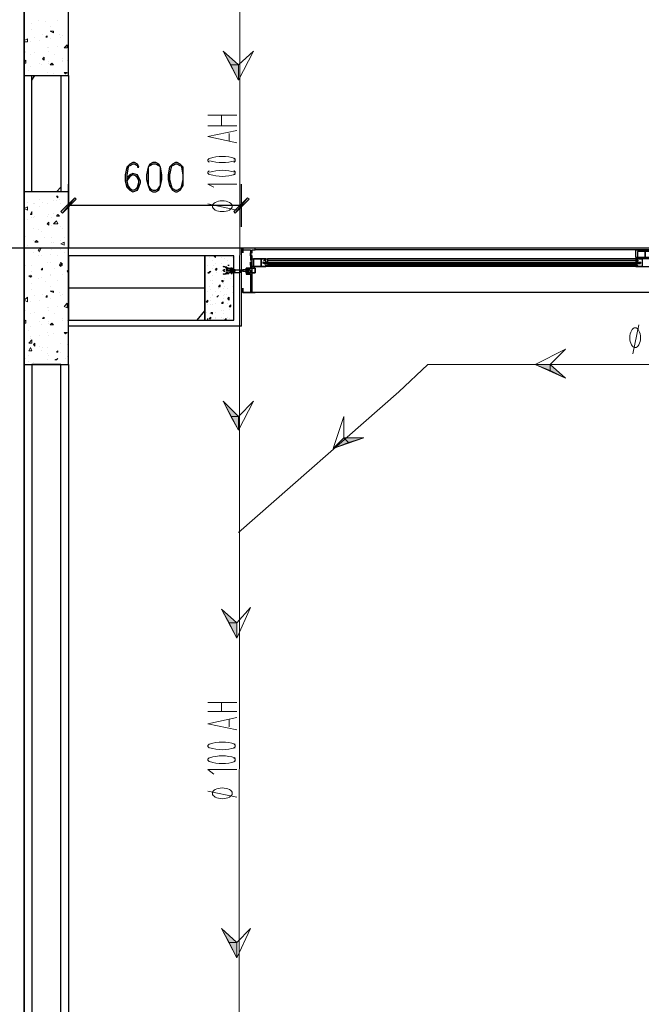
# Model space of a CAD drawing. Header units: millimetres. Extents: x 0 to 420, y 0 to 297.
# Tile 27 of 95: x 49 to 66, y 177 to 204. Entities that reach past the tile are written whole.
import ezdxf

# ---------------------------------------------------------------- set-up
doc = ezdxf.new("R2010")
doc.units = ezdxf.units.MM
doc.layers.add('FILL_000000', color=7, linetype='Continuous')
doc.layers.add('LINE_000000', color=7, linetype='Continuous')

msp = doc.modelspace()

# ---------------------------------------------------------------- hatches: boundary and pattern name
at = {"layer": 'FILL_000000'}
h = msp.add_hatch(color=7, dxfattribs=at)
h.dxf.hatch_style = 1
h.paths.add_polyline_path([(54.737, 202.565), (54.525, 202.565), (54.314, 202.946), (54.737, 202.565)])
h = msp.add_hatch(color=7, dxfattribs=at)
h.dxf.hatch_style = 1
h.paths.add_polyline_path([(54.737, 202.142), (54.737, 202.565), (54.525, 202.565), (54.737, 202.142)])
h = msp.add_hatch(color=7, dxfattribs=at)
h.dxf.hatch_style = 1
h.paths.add_polyline_path([(50.207, 198.882), (49.869, 198.459), (49.826, 198.501), (50.207, 198.882)])
h = msp.add_hatch(color=7, dxfattribs=at)
h.dxf.hatch_style = 1
h.paths.add_polyline_path([(50.25, 198.84), (50.207, 198.882), (49.869, 198.459), (50.25, 198.84)])
h = msp.add_hatch(color=7, dxfattribs=at)
h.dxf.hatch_style = 1
h.paths.add_polyline_path([(54.61, 198.501), (54.652, 198.459), (54.991, 198.882), (54.61, 198.501)])
h = msp.add_hatch(color=7, dxfattribs=at)
h.dxf.hatch_style = 1
h.paths.add_polyline_path([(54.652, 198.459), (54.991, 198.882), (55.033, 198.84), (54.652, 198.459)])
h = msp.add_hatch(color=7, dxfattribs=at)
h.dxf.hatch_style = 1
h.paths.add_polyline_path([(62.95, 194.268), (63.373, 194.268), (63.373, 194.098), (62.95, 194.268)])
h = msp.add_hatch(color=7, dxfattribs=at)
h.dxf.hatch_style = 1
h.paths.add_polyline_path([(63.373, 194.268), (63.373, 194.098), (63.796, 193.887), (63.373, 194.268)])
h = msp.add_hatch(color=7, dxfattribs=at)
h.dxf.hatch_style = 1
h.paths.add_polyline_path([(54.737, 192.828), (54.525, 192.828), (54.314, 193.252), (54.737, 192.828)])
h = msp.add_hatch(color=7, dxfattribs=at)
h.dxf.hatch_style = 1
h.paths.add_polyline_path([(54.737, 192.447), (54.737, 192.828), (54.525, 192.828), (54.737, 192.447)])
h = msp.add_hatch(color=7, dxfattribs=at)
h.dxf.hatch_style = 1
h.paths.add_polyline_path([(57.362, 191.939), (57.658, 192.236), (57.785, 192.109), (57.362, 191.939)])
h = msp.add_hatch(color=7, dxfattribs=at)
h.dxf.hatch_style = 1
h.paths.add_polyline_path([(57.658, 192.236), (57.785, 192.109), (58.208, 192.236), (57.658, 192.236)])
h = msp.add_hatch(color=7, dxfattribs=at)
h.dxf.hatch_style = 1
h.paths.add_polyline_path([(54.695, 187.113), (54.483, 187.113), (54.271, 187.494), (54.695, 187.113)])
h = msp.add_hatch(color=7, dxfattribs=at)
h.dxf.hatch_style = 1
h.paths.add_polyline_path([(54.695, 186.69), (54.695, 187.113), (54.483, 187.113), (54.695, 186.69)])
h = msp.add_hatch(color=7, dxfattribs=at)
h.dxf.hatch_style = 1
h.paths.add_polyline_path([(54.695, 178.266), (54.483, 178.266), (54.271, 178.647), (54.695, 178.266)])
h = msp.add_hatch(color=7, dxfattribs=at)
h.dxf.hatch_style = 1
h.paths.add_polyline_path([(54.695, 177.842), (54.695, 178.266), (54.483, 178.266), (54.695, 177.842)])

# ---------------------------------------------------------------- linework, layer by layer
at = {"layer": 'LINE_000000', "lineweight": 25}
for p, q in [((48.81, 237.829), (48.81, 81.365)), ((48.81, 117.56), (48.81, 229.404)), ((49.022, 202.142), (49.107, 202.269)), ((50.038, 202.269), (50.038, 197.485)), ((49.699, 199.051), (49.826, 199.178)), ((50.038, 198.078), (50.038, 199.263)), ((54.822, 198.078), (54.822, 199.263)), ((54.822, 198.67), (50.038, 198.67)), ((125.857, 197.485), (27.94, 197.485)), ((54.822, 197.485), (50.038, 197.485)), ((54.822, 195.326), (54.822, 197.485)), ((54.822, 196.257), (54.822, 197.485)), ((54.822, 197.443), (54.822, 197.443)), ((54.822, 197.443), (54.822, 197.443)), ((54.822, 197.443), (54.822, 197.443)), ((54.822, 197.443), (54.822, 197.443)), ((54.864, 197.443), (54.864, 197.443)), ((54.864, 197.443), (54.864, 197.443)), ((98.383, 197.443), (55.203, 197.443)), ((53.933, 197.231), (53.933, 197.231)), ((53.933, 197.231), (53.933, 197.231)), ((54.017, 197.146), (54.017, 197.146)), ((54.06, 197.273), (54.06, 197.273)), ((54.06, 197.273), (54.102, 197.231)), ((54.06, 197.273), (54.06, 197.273)), ((54.102, 197.231), (54.102, 197.273)), ((54.271, 197.231), (54.271, 197.231)), ((54.356, 197.189), (54.356, 197.189)), ((54.441, 197.146), (54.441, 197.146)), ((54.568, 197.231), (54.568, 197.231)), ((55.118, 197.358), (55.118, 197.358)), ((55.118, 197.358), (55.118, 197.358)), ((55.118, 197.316), (55.118, 197.316)), ((55.118, 197.316), (55.118, 197.316)), ((55.118, 197.273), (55.118, 197.273)), ((55.499, 197.146), (55.499, 197.146)), ((65.744, 197.189), (55.541, 197.189)), ((65.744, 197.146), (55.541, 197.146)), ((65.786, 197.146), (65.786, 197.146)), ((53.89, 197.019), (53.89, 197.019)), ((53.89, 196.808), (53.975, 196.85)), ((53.933, 196.808), (53.975, 196.85)), ((53.933, 196.85), (53.933, 196.85)), ((54.017, 196.935), (54.017, 196.935)), ((54.06, 197.019), (54.06, 197.019)), ((54.102, 197.062), (54.102, 197.062)), ((54.102, 196.892), (54.144, 196.935)), ((54.102, 196.892), (54.144, 196.892)), ((54.144, 196.892), (54.144, 196.935)), ((54.144, 196.935), (54.144, 196.935)), ((54.271, 197.062), (54.271, 197.062)), ((54.271, 196.85), (54.271, 196.85)), ((54.314, 196.977), (54.314, 196.977)), ((54.314, 196.85), (54.314, 196.85)), ((54.441, 196.892), (54.398, 196.892)), ((54.441, 196.85), (54.398, 196.85)), ((54.441, 197.019), (54.483, 197.019)), ((54.441, 197.019), (54.441, 197.019)), ((54.441, 197.019), (54.483, 197.019)), ((54.441, 196.892), (54.441, 196.892)), ((54.441, 196.892), (54.483, 196.892)), ((54.483, 196.85), (54.441, 196.85)), ((54.483, 196.892), (54.483, 196.892)), ((54.483, 196.892), (54.483, 196.85)), ((54.483, 196.892), (54.483, 196.892)), ((54.483, 196.892), (54.483, 196.892)), ((54.483, 196.892), (54.483, 196.892)), ((54.483, 196.892), (54.525, 196.892)), ((54.483, 196.85), (54.483, 196.85)), ((54.483, 196.85), (54.483, 196.85)), ((54.483, 196.85), (54.483, 196.85)), ((54.483, 196.85), (54.483, 196.85)), ((54.525, 196.85), (54.483, 196.85)), ((54.525, 196.892), (54.525, 196.892)), ((54.525, 196.892), (54.525, 196.892)), ((54.525, 196.892), (54.568, 196.892)), ((54.525, 196.85), (54.525, 196.85)), ((54.568, 196.85), (54.568, 196.892)), ((54.568, 196.85), (54.568, 196.892)), ((54.568, 196.892), (54.568, 196.892)), ((54.568, 196.85), (54.568, 196.85)), ((54.568, 196.85), (54.568, 196.85)), ((54.568, 196.85), (54.568, 196.85)), ((54.61, 196.85), (54.568, 196.85)), ((54.61, 196.892), (54.61, 196.892)), ((54.61, 196.892), (54.652, 196.892)), ((54.61, 196.85), (54.61, 196.85)), ((54.652, 196.85), (54.61, 196.85)), ((54.61, 196.85), (54.61, 196.85)), ((54.652, 196.892), (54.652, 196.892)), ((54.652, 196.892), (54.652, 196.892)), ((54.652, 196.85), (54.652, 196.85)), ((54.779, 196.892), (54.779, 196.892)), ((54.779, 196.892), (54.779, 196.85)), ((54.779, 196.892), (54.779, 196.892)), ((54.779, 196.892), (54.822, 196.892)), ((54.779, 196.85), (54.779, 196.85)), ((54.779, 196.85), (54.779, 196.85)), ((54.779, 196.85), (54.779, 196.85)), ((54.779, 196.85), (54.779, 196.85)), ((54.822, 196.85), (54.779, 196.85)), ((54.822, 196.892), (54.822, 196.892)), ((54.822, 196.85), (54.822, 196.85)), ((54.864, 196.85), (54.822, 196.85)), ((54.864, 196.892), (54.864, 196.892)), ((54.864, 196.85), (54.864, 196.85)), ((54.864, 196.85), (54.864, 196.85)), ((55.033, 196.935), (54.949, 196.808)), ((55.076, 196.935), (55.076, 196.935)), ((55.118, 197.104), (55.118, 197.104)), ((55.118, 197.104), (55.118, 197.104)), ((55.118, 197.062), (55.118, 197.062)), ((55.118, 197.062), (55.118, 197.062)), ((55.118, 197.019), (55.118, 197.019)), ((55.457, 197.104), (65.871, 197.104)), ((55.457, 197.104), (55.457, 197.104)), ((55.457, 197.062), (55.457, 197.062)), ((55.499, 197.104), (55.499, 197.104)), ((55.499, 197.104), (55.499, 197.104)), ((55.499, 197.104), (55.499, 197.104)), ((55.499, 197.062), (55.499, 197.062)), ((55.499, 197.062), (55.499, 197.062)), ((55.499, 197.019), (55.499, 197.019)), ((55.499, 197.019), (55.499, 197.019)), ((55.541, 197.104), (55.541, 197.104)), ((55.541, 197.104), (55.541, 197.104)), ((55.541, 197.062), (55.541, 197.062)), ((65.744, 197.019), (55.541, 197.019)), ((55.541, 197.019), (55.541, 197.019)), ((65.744, 196.977), (55.541, 196.977)), ((65.744, 197.104), (65.744, 197.104)), ((65.744, 197.104), (65.744, 197.104)), ((65.744, 197.062), (65.744, 197.062)), ((65.744, 197.019), (65.744, 197.019)), ((65.786, 197.104), (65.786, 197.104)), ((65.786, 197.104), (65.786, 197.104)), ((65.786, 197.062), (65.786, 197.062)), ((65.786, 197.019), (65.786, 197.019)), ((65.786, 197.019), (65.786, 197.019)), ((65.828, 197.104), (65.828, 197.104)), ((65.828, 197.104), (65.828, 197.104)), ((65.828, 197.104), (65.828, 197.104)), ((65.828, 197.062), (65.828, 197.062)), ((65.828, 197.062), (65.828, 197.062)), ((65.828, 197.019), (65.828, 197.019)), ((53.89, 196.808), (53.933, 196.808)), ((53.89, 196.808), (53.89, 196.808)), ((53.975, 196.808), (53.975, 196.808)), ((53.975, 196.596), (53.975, 196.596)), ((54.017, 196.723), (54.017, 196.723)), ((54.017, 196.596), (54.017, 196.596)), ((54.144, 196.808), (54.144, 196.808)), ((54.271, 196.596), (54.314, 196.596)), ((54.271, 196.596), (54.314, 196.554)), ((54.314, 196.765), (54.314, 196.765)), ((54.314, 196.554), (54.314, 196.596)), ((54.314, 196.596), (54.314, 196.596)), ((54.356, 196.765), (54.398, 196.808)), ((54.356, 196.638), (54.356, 196.638)), ((54.356, 196.596), (54.356, 196.596)), ((54.525, 196.638), (54.525, 196.638)), ((54.61, 196.808), (54.61, 196.808)), ((53.806, 196.384), (50.038, 196.384)), ((53.89, 196.3), (53.89, 196.3)), ((53.933, 196.427), (53.933, 196.427)), ((53.975, 196.342), (53.975, 196.342)), ((54.017, 196.511), (54.017, 196.511)), ((54.102, 196.3), (54.102, 196.3)), ((54.187, 196.427), (54.229, 196.469)), ((54.187, 196.427), (54.229, 196.427)), ((54.187, 196.384), (54.187, 196.384)), ((54.229, 196.427), (54.229, 196.469)), ((54.229, 196.3), (54.229, 196.3)), ((54.314, 196.511), (54.314, 196.511)), ((54.314, 196.384), (54.314, 196.384)), ((54.356, 196.427), (54.356, 196.427)), ((54.441, 196.384), (54.441, 196.384)), ((54.568, 196.427), (54.568, 196.427)), ((54.61, 196.427), (54.61, 196.427)), ((54.822, 196.3), (54.822, 196.3)), ((54.822, 196.257), (54.822, 196.3)), ((54.864, 196.3), (54.864, 196.3)), ((53.848, 196.003), (53.89, 196.046)), ((53.89, 196.003), (53.89, 196.046)), ((53.975, 196.13), (53.975, 196.13)), ((53.975, 196.046), (53.975, 196.046)), ((54.017, 196.215), (54.017, 196.215)), ((54.017, 196.173), (54.017, 196.173)), ((54.144, 196.13), (54.187, 196.173)), ((54.144, 196.13), (54.187, 196.173)), ((54.144, 196.13), (54.144, 196.13)), ((54.187, 196.173), (54.187, 196.173)), ((54.314, 196.173), (54.314, 196.173)), ((54.314, 196.088), (54.314, 196.088)), ((54.356, 196.215), (54.356, 196.215)), ((54.398, 196.215), (54.398, 196.215)), ((54.441, 196.088), (54.483, 196.13)), ((54.441, 196.088), (54.483, 196.046)), ((54.483, 196.046), (54.483, 196.13)), ((54.568, 196.257), (54.568, 196.257)), ((54.61, 196.215), (54.61, 196.215)), ((54.864, 196.257), (54.864, 196.257)), ((98.383, 196.257), (55.203, 196.257)), ((53.594, 195.495), (53.806, 195.749)), ((53.848, 196.003), (53.89, 196.003)), ((53.89, 195.919), (53.89, 195.919)), ((53.975, 195.919), (53.975, 195.919)), ((54.017, 195.919), (54.017, 195.919)), ((54.102, 195.961), (54.102, 195.961)), ((54.271, 195.961), (54.314, 196.003)), ((54.271, 195.961), (54.314, 195.961)), ((54.271, 195.961), (54.271, 195.961)), ((54.271, 195.961), (54.271, 195.961)), ((54.271, 195.749), (54.271, 195.749)), ((54.314, 195.961), (54.314, 196.003)), ((54.314, 195.749), (54.314, 195.749)), ((54.441, 195.961), (54.441, 195.961)), ((54.483, 195.876), (54.525, 195.919)), ((54.483, 195.876), (54.525, 195.876)), ((54.483, 195.792), (54.483, 195.792)), ((54.525, 195.876), (54.525, 195.919)), ((54.61, 196.003), (54.61, 196.003)), ((54.61, 195.792), (54.61, 195.792)), ((53.848, 195.707), (53.848, 195.707)), ((53.89, 195.495), (53.89, 195.538)), ((53.89, 195.495), (53.89, 195.538)), ((53.933, 195.665), (53.933, 195.665)), ((53.933, 195.538), (53.975, 195.58)), ((53.933, 195.538), (53.975, 195.538)), ((53.975, 195.707), (54.017, 195.707)), ((53.975, 195.707), (54.017, 195.665)), ((53.975, 195.707), (53.975, 195.707)), ((53.975, 195.665), (53.975, 195.665)), ((53.975, 195.538), (53.975, 195.58)), ((53.975, 195.538), (53.975, 195.538)), ((54.017, 195.665), (54.017, 195.707)), ((54.102, 195.707), (54.102, 195.707)), ((54.102, 195.58), (54.102, 195.58)), ((54.102, 195.538), (54.102, 195.538)), ((54.271, 195.58), (54.271, 195.58)), ((54.314, 195.665), (54.314, 195.665)), ((54.314, 195.538), (54.314, 195.538)), ((54.356, 195.495), (54.398, 195.538)), ((54.356, 195.495), (54.356, 195.495)), ((54.398, 195.495), (54.398, 195.538)), ((54.441, 195.58), (54.441, 195.58)), ((54.441, 195.58), (54.441, 195.58)), ((54.483, 195.538), (54.483, 195.538)), ((54.61, 195.622), (54.61, 195.622)), ((54.822, 195.326), (50.038, 195.326)), ((50.038, 194.268), (50.038, 150.749))]:
    msp.add_line(p, q, dxfattribs=at)
at = {"layer": 'LINE_000000', "lineweight": 13}
for p, q in [((54.779, 206.629), (54.695, 90.212)), ((53.89, 201.168), (54.695, 201.168)), ((54.271, 200.872), (54.271, 201.168)), ((54.695, 200.872), (53.89, 200.872)), ((54.483, 200.66), (54.483, 200.448)), ((54.695, 198.543), (53.89, 198.713)), ((65.659, 194.564), (65.828, 195.368)), ((59.182, 193.506), (54.737, 189.611)), ((53.89, 184.912), (54.695, 184.912)), ((54.271, 184.658), (54.271, 184.912)), ((54.695, 184.658), (53.89, 184.658)), ((54.483, 184.446), (54.483, 184.235)), ((54.695, 182.287), (53.89, 182.457))]:
    msp.add_line(p, q, dxfattribs=at)
at = {"layer": 'LINE_000000', "lineweight": 0}
for p, q in [((49.022, 203.708), (49.022, 203.708)), ((49.191, 203.793), (49.191, 203.793)), ((49.403, 203.75), (49.403, 203.75)), ((49.742, 203.793), (49.742, 203.793)), ((49.022, 203.539), (49.022, 203.539)), ((49.318, 203.412), (49.318, 203.412)), ((49.53, 203.623), (49.53, 203.623)), ((49.53, 203.496), (49.615, 203.496)), ((49.53, 203.496), (49.615, 203.454)), ((49.615, 203.454), (49.615, 203.496)), ((49.784, 203.412), (49.784, 203.412)), ((50.038, 203.454), (50.038, 203.454)), ((48.81, 203.242), (48.895, 203.285)), ((48.81, 203.2), (48.895, 203.2)), ((48.895, 203.2), (48.895, 203.285)), ((48.98, 203.2), (48.98, 203.2)), ((49.107, 203.327), (49.107, 203.327)), ((49.234, 203.242), (49.234, 203.242)), ((49.403, 203.327), (49.445, 203.369)), ((49.403, 203.327), (49.445, 203.327)), ((49.445, 203.327), (49.445, 203.369)), ((49.53, 203.285), (49.53, 203.285)), ((49.826, 203.327), (49.826, 203.327)), ((49.869, 203.369), (49.869, 203.369)), ((49.911, 203.031), (49.996, 203.115)), ((49.996, 203.031), (49.996, 203.115)), ((48.853, 202.946), (48.853, 202.946)), ((48.853, 202.904), (48.853, 202.904)), ((48.98, 202.861), (48.98, 202.861)), ((49.107, 202.904), (49.107, 202.904)), ((49.445, 203.031), (49.445, 203.031)), ((49.488, 203.031), (49.488, 203.031)), ((49.488, 202.946), (49.488, 202.946)), ((49.657, 202.861), (49.657, 202.861)), ((49.742, 203.073), (49.742, 203.073)), ((49.911, 203.031), (49.996, 203.031)), ((50.038, 203.031), (50.038, 203.031)), ((48.81, 202.65), (48.853, 202.692)), ((48.81, 202.607), (48.853, 202.607)), ((48.853, 202.607), (48.853, 202.692)), ((49.234, 202.607), (49.234, 202.607)), ((49.276, 202.565), (49.276, 202.565)), ((49.318, 202.734), (49.361, 202.777)), ((49.318, 202.734), (49.361, 202.692)), ((49.318, 202.734), (49.318, 202.734)), ((49.361, 202.692), (49.361, 202.777)), ((49.488, 202.65), (49.488, 202.65)), ((49.488, 202.607), (49.488, 202.607)), ((49.53, 202.565), (49.572, 202.607)), ((49.53, 202.565), (49.615, 202.565)), ((49.615, 202.565), (49.572, 202.607)), ((49.869, 202.734), (49.869, 202.734)), ((49.869, 202.692), (49.869, 202.692)), ((49.869, 202.65), (49.869, 202.65)), ((49.996, 202.692), (49.996, 202.692)), ((48.937, 202.396), (48.937, 202.396)), ((48.98, 202.523), (48.98, 202.523)), ((49.445, 202.353), (49.445, 202.353)), ((49.615, 202.311), (49.615, 202.311)), ((49.911, 202.353), (49.996, 202.353)), ((49.911, 202.353), (49.953, 202.311)), ((49.953, 202.311), (49.996, 202.353)), ((49.996, 202.353), (49.996, 202.353)), ((49.996, 202.311), (49.996, 202.311)), ((49.234, 202.269), (49.234, 202.269)), ((49.488, 202.269), (49.488, 202.269)), ((49.107, 199.051), (49.107, 199.051)), ((48.895, 198.755), (48.895, 198.755)), ((49.234, 198.84), (49.234, 198.84)), ((49.318, 198.755), (49.318, 198.755)), ((49.615, 198.797), (49.615, 198.797)), ((49.699, 198.924), (49.742, 198.924)), ((49.699, 198.924), (49.742, 198.882)), ((49.699, 198.797), (49.699, 198.797)), ((49.742, 198.882), (49.742, 198.924)), ((49.784, 198.84), (49.784, 198.84)), ((48.81, 198.586), (48.895, 198.628)), ((48.81, 198.586), (48.895, 198.543)), ((48.895, 198.543), (48.895, 198.628)), ((48.98, 198.416), (49.022, 198.501)), ((49.022, 198.416), (49.022, 198.501)), ((49.064, 198.713), (49.064, 198.713)), ((49.107, 198.713), (49.107, 198.713)), ((49.234, 198.628), (49.234, 198.628)), ((49.445, 198.713), (49.445, 198.713)), ((49.826, 198.713), (49.826, 198.713)), ((49.996, 198.713), (49.996, 198.713)), ((48.895, 198.289), (48.895, 198.289)), ((48.98, 198.416), (49.022, 198.416)), ((49.022, 198.332), (49.022, 198.332)), ((49.064, 198.332), (49.064, 198.332)), ((49.107, 198.374), (49.107, 198.374)), ((49.445, 198.374), (49.445, 198.374)), ((49.445, 198.162), (49.488, 198.205)), ((49.488, 198.416), (49.488, 198.416)), ((49.488, 198.12), (49.488, 198.205)), ((49.572, 198.332), (49.572, 198.332)), ((49.615, 198.459), (49.615, 198.459)), ((49.615, 198.162), (49.699, 198.247)), ((49.699, 198.374), (49.742, 198.416)), ((49.699, 198.374), (49.784, 198.374)), ((49.784, 198.374), (49.742, 198.416)), ((49.064, 198.035), (49.064, 198.035)), ((49.191, 197.993), (49.191, 197.993)), ((49.276, 197.951), (49.276, 197.951)), ((49.445, 198.162), (49.488, 198.12)), ((49.572, 198.12), (49.572, 198.12)), ((49.826, 198.078), (49.826, 198.078)), ((49.869, 198.035), (49.869, 198.035)), ((48.853, 197.824), (48.853, 197.824)), ((49.064, 197.697), (49.064, 197.697)), ((49.064, 197.697), (49.064, 197.697)), ((49.107, 197.654), (49.149, 197.697)), ((49.191, 197.654), (49.149, 197.697)), ((49.361, 197.781), (49.361, 197.781)), ((49.572, 197.781), (49.572, 197.781)), ((49.826, 197.697), (49.826, 197.697)), ((49.911, 197.781), (49.911, 197.781)), ((48.895, 197.57), (48.895, 197.57)), ((49.107, 197.654), (49.191, 197.654)), ((49.191, 197.443), (49.276, 197.485)), ((49.191, 197.443), (49.234, 197.4)), ((49.234, 197.4), (49.276, 197.485)), ((49.572, 197.654), (49.572, 197.654)), ((49.572, 197.443), (49.572, 197.443)), ((49.615, 197.654), (49.615, 197.654)), ((49.826, 197.612), (49.911, 197.654)), ((49.826, 197.612), (49.911, 197.57)), ((49.826, 197.443), (49.826, 197.443)), ((49.911, 197.57), (49.911, 197.654)), ((49.064, 197.358), (49.064, 197.358)), ((49.191, 197.273), (49.191, 197.273)), ((49.234, 197.358), (49.234, 197.358)), ((49.276, 197.273), (49.276, 197.273)), ((49.53, 197.316), (49.53, 197.316)), ((49.742, 197.273), (49.742, 197.273)), ((49.911, 197.358), (49.911, 197.358)), ((48.853, 197.019), (48.853, 197.019)), ((49.022, 197.019), (49.022, 197.019)), ((49.022, 196.85), (49.022, 196.85)), ((49.276, 196.892), (49.318, 196.935)), ((49.276, 196.892), (49.318, 196.892)), ((49.276, 196.892), (49.276, 196.892)), ((49.318, 196.892), (49.318, 196.935)), ((49.445, 197.104), (49.445, 197.104)), ((49.53, 197.104), (49.53, 197.104)), ((49.657, 196.935), (49.657, 196.935)), ((49.784, 197.019), (49.826, 197.104)), ((49.784, 197.019), (49.869, 197.062)), ((49.784, 197.019), (49.869, 197.019)), ((49.784, 197.019), (49.826, 196.977)), ((49.869, 197.019), (49.826, 197.104)), ((49.826, 196.977), (49.869, 197.062)), ((49.996, 196.85), (50.038, 196.892)), ((49.996, 196.85), (50.038, 196.808)), ((48.937, 196.723), (49.022, 196.723)), ((48.937, 196.723), (48.98, 196.681)), ((48.98, 196.765), (48.98, 196.765)), ((48.98, 196.681), (49.022, 196.723)), ((49.022, 196.681), (49.022, 196.681)), ((49.191, 196.638), (49.191, 196.638)), ((49.276, 196.681), (49.276, 196.681)), ((49.53, 196.765), (49.53, 196.765)), ((49.53, 196.723), (49.53, 196.723)), ((49.742, 196.596), (49.742, 196.596)), ((49.869, 196.765), (49.869, 196.765)), ((49.022, 196.511), (49.022, 196.511)), ((49.022, 196.342), (49.022, 196.342)), ((49.403, 196.554), (49.403, 196.554)), ((49.53, 196.427), (49.53, 196.427)), ((49.53, 196.3), (49.615, 196.3)), ((49.53, 196.3), (49.615, 196.257)), ((49.615, 196.257), (49.615, 196.3)), ((48.81, 196.046), (48.895, 196.13)), ((48.81, 196.046), (48.895, 196.003)), ((48.895, 196.003), (48.895, 196.13)), ((49.107, 196.173), (49.107, 196.173)), ((49.234, 196.046), (49.234, 196.046)), ((49.318, 196.215), (49.318, 196.215)), ((49.403, 196.13), (49.445, 196.173)), ((49.403, 196.13), (49.445, 196.13)), ((49.445, 196.13), (49.445, 196.173)), ((49.53, 196.088), (49.53, 196.088)), ((49.784, 196.257), (49.784, 196.257)), ((49.826, 196.173), (49.826, 196.173)), ((49.869, 196.215), (49.869, 196.215)), ((50.038, 196.257), (50.038, 196.257)), ((48.853, 195.749), (48.853, 195.749)), ((48.853, 195.749), (48.853, 195.749)), ((48.98, 196.003), (48.98, 196.003)), ((49.445, 195.834), (49.445, 195.834)), ((49.488, 195.834), (49.488, 195.834)), ((49.488, 195.749), (49.488, 195.749)), ((49.742, 195.876), (49.742, 195.876)), ((49.911, 195.876), (49.996, 195.961)), ((49.911, 195.876), (49.996, 195.834)), ((49.996, 195.834), (49.996, 195.961)), ((50.038, 195.834), (50.038, 195.834)), ((48.81, 195.453), (48.853, 195.495)), ((48.853, 195.411), (48.853, 195.495)), ((48.98, 195.665), (48.98, 195.665)), ((49.107, 195.707), (49.107, 195.707)), ((49.318, 195.538), (49.361, 195.58)), ((49.318, 195.58), (49.318, 195.58)), ((49.318, 195.538), (49.361, 195.538)), ((49.361, 195.538), (49.361, 195.58)), ((49.657, 195.665), (49.657, 195.665)), ((49.869, 195.538), (49.869, 195.538)), ((49.869, 195.538), (49.869, 195.538)), ((49.869, 195.495), (49.869, 195.495)), ((49.996, 195.495), (49.996, 195.495)), ((48.81, 195.411), (48.853, 195.411)), ((48.98, 195.326), (48.98, 195.326)), ((49.234, 195.453), (49.234, 195.453)), ((49.276, 195.368), (49.276, 195.368)), ((49.488, 195.453), (49.488, 195.453)), ((49.488, 195.411), (49.488, 195.411)), ((49.53, 195.368), (49.572, 195.411)), ((49.53, 195.368), (49.615, 195.368)), ((49.615, 195.368), (49.572, 195.411)), ((48.937, 195.199), (48.937, 195.199)), ((48.937, 194.86), (49.022, 194.945)), ((48.98, 195.03), (48.98, 195.03)), ((48.98, 194.987), (48.98, 194.987)), ((49.022, 194.86), (49.022, 194.945)), ((49.234, 195.072), (49.234, 195.072)), ((49.445, 195.157), (49.445, 195.157)), ((49.488, 195.072), (49.488, 195.072)), ((49.615, 195.114), (49.615, 195.114)), ((49.911, 195.157), (49.996, 195.157)), ((49.911, 195.157), (49.953, 195.114)), ((49.953, 195.114), (49.996, 195.157)), ((49.996, 195.157), (49.996, 195.157)), ((49.996, 195.157), (49.996, 195.157)), ((48.937, 194.86), (49.022, 194.86)), ((48.937, 194.649), (48.98, 194.733)), ((49.022, 194.649), (48.98, 194.733)), ((49.064, 194.818), (49.107, 194.86)), ((49.064, 194.818), (49.107, 194.776)), ((49.107, 194.776), (49.107, 194.86)), ((49.234, 194.776), (49.234, 194.776)), ((49.318, 194.733), (49.318, 194.733)), ((49.445, 194.733), (49.445, 194.733)), ((49.826, 194.86), (49.826, 194.86)), ((49.996, 194.818), (49.996, 194.818)), ((49.996, 194.818), (49.996, 194.818)), ((48.853, 194.437), (48.853, 194.437)), ((48.937, 194.649), (49.022, 194.649)), ((48.937, 194.649), (48.937, 194.649)), ((48.937, 194.649), (48.937, 194.649)), ((48.937, 194.522), (48.937, 194.522)), ((49.276, 194.649), (49.276, 194.649)), ((49.445, 194.564), (49.445, 194.564)), ((49.445, 194.395), (49.445, 194.395)), ((49.488, 194.522), (49.488, 194.522)), ((49.657, 194.395), (49.742, 194.437)), ((49.657, 194.395), (49.699, 194.395)), ((49.699, 194.606), (49.742, 194.649)), ((49.699, 194.606), (49.742, 194.606)), ((49.699, 194.395), (49.742, 194.437)), ((49.699, 194.395), (49.699, 194.395)), ((49.742, 194.606), (49.742, 194.649)), ((49.826, 194.606), (49.826, 194.606)), ((49.953, 194.437), (49.953, 194.437)), ((49.996, 194.479), (49.996, 194.479)), ((50.038, 194.479), (50.038, 194.479)), ((48.937, 194.352), (48.937, 194.352)), ((49.064, 194.31), (49.064, 194.31))]:
    msp.add_line(p, q, dxfattribs=at)
at = {"layer": 'LINE_000000', "lineweight": 25}
for points in [[(48.81, 202.269), (50.038, 202.269), (50.038, 205.444), (48.81, 205.444), (48.81, 202.269)], [(49.826, 202.269), (49.826, 199.051), (49.022, 199.051), (49.022, 202.269), (49.826, 202.269)], [(52.366, 199.856), (52.282, 199.813), (52.239, 199.729), (52.197, 199.517), (52.197, 199.39), (52.239, 199.221), (52.282, 199.094), (52.366, 199.051), (52.451, 199.051), (52.536, 199.094), (52.578, 199.221), (52.62, 199.39), (52.62, 199.517), (52.578, 199.729), (52.536, 199.813), (52.451, 199.856), (52.366, 199.856)], [(53.001, 199.856), (52.917, 199.813), (52.832, 199.729), (52.79, 199.517), (52.79, 199.39), (52.832, 199.221), (52.917, 199.094), (53.001, 199.051), (53.044, 199.051), (53.128, 199.094), (53.213, 199.221), (53.213, 199.39), (53.213, 199.517), (53.213, 199.729), (53.128, 199.813), (53.044, 199.856), (53.001, 199.856)], [(48.81, 194.268), (50.038, 194.268), (50.038, 199.051), (48.81, 199.051), (48.81, 194.268)], [(54.864, 197.443), (54.822, 197.485), (54.864, 197.443)], [(54.864, 197.443), (54.822, 197.485), (54.864, 197.443)], [(65.998, 197.4), (65.998, 197.231), (66.167, 197.231), (66.167, 197.273), (66.125, 197.273), (66.167, 197.273), (66.167, 197.231), (65.744, 197.231), (65.744, 197.443), (66.167, 197.443), (66.167, 197.358), (66.125, 197.358), (66.167, 197.358), (66.167, 197.4), (65.998, 197.4)], [(65.998, 197.231), (65.998, 197.4), (65.786, 197.4), (65.786, 197.231), (65.998, 197.231)], [(53.806, 195.495), (53.806, 197.273), (50.038, 197.273), (50.038, 195.495), (53.806, 195.495)], [(54.61, 197.273), (53.806, 197.273), (53.806, 195.495), (54.61, 195.495), (54.61, 197.273)], [(55.372, 197.189), (55.372, 196.977), (55.499, 196.977), (55.499, 197.019), (55.541, 197.019), (55.541, 196.977), (55.118, 196.977), (55.118, 197.189), (55.541, 197.189), (55.541, 197.104), (55.499, 197.104), (55.499, 197.146), (55.499, 197.189), (55.372, 197.189)], [(55.372, 196.977), (55.372, 197.189), (55.16, 197.189), (55.16, 196.977), (55.372, 196.977)], [(65.913, 197.189), (65.913, 196.977), (65.786, 196.977), (65.786, 197.019), (65.744, 197.019), (65.744, 196.977), (66.167, 196.977), (66.167, 197.189), (65.744, 197.189), (65.744, 197.104), (65.786, 197.104), (65.786, 197.146), (65.786, 197.189), (65.913, 197.189)], [(54.652, 196.892), (54.61, 196.892), (54.314, 196.977), (54.356, 196.977), (54.398, 196.935), (54.398, 196.977), (54.398, 196.935), (54.441, 196.935), (54.483, 196.935), (54.525, 196.935), (54.568, 196.935), (54.568, 196.892), (54.568, 196.935), (54.61, 196.892), (54.779, 196.892), (54.779, 196.808), (54.61, 196.808), (54.568, 196.808), (54.525, 196.808), (54.483, 196.808), (54.441, 196.765), (54.441, 196.808), (54.398, 196.808), (54.398, 196.765), (54.356, 196.765), (54.314, 196.765), (54.61, 196.85), (54.652, 196.85), (54.652, 196.892)], [(54.525, 196.935), (54.568, 196.935), (54.525, 196.935)], [(54.864, 196.85), (54.822, 196.892), (54.864, 196.85)], [(54.822, 196.85), (54.822, 196.892), (54.822, 196.85)], [(55.076, 196.935), (55.033, 196.935), (55.033, 196.892), (55.076, 196.892), (55.076, 196.808), (55.033, 196.808), (55.076, 196.808), (55.118, 196.808), (55.203, 196.808), (55.203, 196.935), (55.118, 196.935), (55.076, 196.935)], [(55.118, 196.808), (55.118, 196.935), (55.203, 196.935), (55.203, 196.808), (55.118, 196.808)], [(65.871, 197.104), (65.871, 197.062), (55.457, 197.062), (55.457, 197.104), (65.871, 197.104)], [(65.871, 197.062), (55.457, 197.062), (65.871, 197.062)], [(65.871, 197.062), (55.457, 197.062), (65.871, 197.062)], [(54.525, 196.808), (54.568, 196.765), (54.525, 196.808)], [(54.864, 196.3), (54.822, 196.257), (54.864, 196.3)], [(49.826, 194.268), (49.022, 194.268), (49.022, 171.916), (49.826, 171.916), (49.826, 194.268)]]:
    msp.add_lwpolyline(points, close=True, dxfattribs=at)
at = {"layer": 'LINE_000000', "lineweight": 0}
for points in [[(54.737, 202.565), (54.525, 202.565), (54.314, 202.946), (54.737, 202.565)], [(54.737, 202.142), (54.737, 202.565), (54.525, 202.565), (54.737, 202.142)], [(50.207, 198.882), (49.869, 198.459), (49.826, 198.501), (50.207, 198.882)], [(50.25, 198.84), (50.207, 198.882), (49.869, 198.459), (50.25, 198.84)], [(54.61, 198.501), (54.652, 198.459), (54.991, 198.882), (54.61, 198.501)], [(54.652, 198.459), (54.991, 198.882), (55.033, 198.84), (54.652, 198.459)], [(62.95, 194.268), (63.373, 194.268), (63.373, 194.098), (62.95, 194.268)], [(63.373, 194.268), (63.373, 194.098), (63.796, 193.887), (63.373, 194.268)], [(54.737, 192.828), (54.525, 192.828), (54.314, 193.252), (54.737, 192.828)], [(54.737, 192.447), (54.737, 192.828), (54.525, 192.828), (54.737, 192.447)], [(57.362, 191.939), (57.658, 192.236), (57.785, 192.109), (57.362, 191.939)], [(57.658, 192.236), (57.785, 192.109), (58.208, 192.236), (57.658, 192.236)], [(54.695, 187.113), (54.483, 187.113), (54.271, 187.494), (54.695, 187.113)], [(54.695, 186.69), (54.695, 187.113), (54.483, 187.113), (54.695, 186.69)], [(54.695, 178.266), (54.483, 178.266), (54.271, 178.647), (54.695, 178.266)], [(54.695, 177.842), (54.695, 178.266), (54.483, 178.266), (54.695, 177.842)]]:
    msp.add_lwpolyline(points, close=True, dxfattribs=at)
at = {"layer": 'LINE_000000', "lineweight": 13}
for points in [[(55.16, 202.946), (54.737, 202.565), (54.314, 202.946), (54.737, 202.142), (55.16, 202.946)], [(54.293, 198.797), (54.237, 198.794), (54.185, 198.786), (54.139, 198.772), (54.098, 198.754), (54.064, 198.732), (54.039, 198.707), (54.023, 198.679), (54.017, 198.649), (54.023, 198.619), (54.039, 198.591), (54.064, 198.566), (54.098, 198.544), (54.139, 198.526), (54.185, 198.513), (54.237, 198.504), (54.293, 198.501), (54.348, 198.504), (54.4, 198.513), (54.446, 198.526), (54.487, 198.544), (54.521, 198.566), (54.546, 198.591), (54.562, 198.619), (54.568, 198.649), (54.562, 198.679), (54.546, 198.707), (54.521, 198.732), (54.487, 198.754), (54.446, 198.772), (54.4, 198.786), (54.348, 198.794), (54.293, 198.797)], [(65.871, 195.008), (65.868, 195.064), (65.859, 195.116), (65.845, 195.162), (65.827, 195.203), (65.805, 195.237), (65.78, 195.262), (65.752, 195.278), (65.723, 195.284), (65.693, 195.278), (65.665, 195.262), (65.64, 195.237), (65.618, 195.203), (65.6, 195.162), (65.586, 195.116), (65.577, 195.064), (65.574, 195.008), (65.577, 194.953), (65.586, 194.901), (65.6, 194.855), (65.618, 194.814), (65.64, 194.78), (65.665, 194.755), (65.693, 194.739), (65.723, 194.733), (65.752, 194.739), (65.78, 194.755), (65.805, 194.78), (65.827, 194.814), (65.845, 194.855), (65.859, 194.901), (65.868, 194.953), (65.871, 195.008)], [(63.796, 194.691), (63.373, 194.268), (63.796, 193.887), (62.95, 194.268), (63.796, 194.691)], [(55.16, 193.252), (54.737, 192.828), (54.314, 193.252), (54.737, 192.447), (55.16, 193.252)], [(57.658, 192.828), (57.658, 192.236), (58.208, 192.236), (57.362, 191.939), (57.658, 192.828)], [(55.076, 187.537), (54.695, 187.113), (54.271, 187.494), (54.695, 186.69), (55.076, 187.537)], [(54.293, 182.541), (54.237, 182.538), (54.185, 182.53), (54.139, 182.516), (54.098, 182.498), (54.064, 182.476), (54.039, 182.451), (54.023, 182.423), (54.017, 182.393), (54.023, 182.363), (54.039, 182.335), (54.064, 182.31), (54.098, 182.288), (54.139, 182.27), (54.185, 182.257), (54.237, 182.248), (54.293, 182.245), (54.348, 182.248), (54.4, 182.257), (54.446, 182.27), (54.487, 182.288), (54.521, 182.31), (54.546, 182.335), (54.562, 182.363), (54.568, 182.393), (54.562, 182.423), (54.546, 182.451), (54.521, 182.476), (54.487, 182.498), (54.446, 182.516), (54.4, 182.53), (54.348, 182.538), (54.293, 182.541)], [(55.076, 178.647), (54.695, 178.266), (54.271, 178.647), (54.695, 177.842), (55.076, 178.647)]]:
    msp.add_lwpolyline(points, close=True, dxfattribs=at)
for points in [[(54.695, 200.406), (53.89, 200.575), (54.695, 200.745)], [(53.933, 199.97), (53.924, 199.965), (53.915, 199.96), (53.908, 199.954), (53.902, 199.948), (53.897, 199.941), (53.893, 199.934), (53.891, 199.927), (53.89, 199.919), (53.891, 199.912), (53.893, 199.904), (53.897, 199.897), (53.902, 199.891), (53.908, 199.884), (53.915, 199.878), (53.924, 199.873), (53.933, 199.868)], [(54.644, 199.972), (54.559, 199.995), (54.472, 200.012), (54.383, 200.022), (54.293, 200.025), (54.202, 200.022), (54.113, 200.012), (54.026, 199.995), (53.941, 199.972)], [(53.941, 199.909), (54.026, 199.886), (54.113, 199.869), (54.202, 199.859), (54.293, 199.856), (54.383, 199.859), (54.472, 199.869), (54.559, 199.886), (54.644, 199.909)], [(54.609, 199.868), (54.619, 199.873), (54.628, 199.878), (54.635, 199.884), (54.641, 199.891), (54.646, 199.897), (54.649, 199.904), (54.652, 199.912), (54.652, 199.919), (54.652, 199.927), (54.649, 199.934), (54.646, 199.941), (54.641, 199.948), (54.635, 199.954), (54.628, 199.96), (54.619, 199.965), (54.609, 199.97)], [(53.933, 199.632), (53.924, 199.627), (53.915, 199.621), (53.908, 199.615), (53.902, 199.609), (53.897, 199.602), (53.893, 199.595), (53.891, 199.588), (53.89, 199.58), (53.891, 199.573), (53.893, 199.566), (53.897, 199.559), (53.902, 199.552), (53.908, 199.546), (53.915, 199.54), (53.924, 199.534), (53.933, 199.529)], [(54.644, 199.591), (54.559, 199.614), (54.472, 199.631), (54.383, 199.641), (54.293, 199.644), (54.202, 199.641), (54.113, 199.631), (54.026, 199.614), (53.941, 199.591)], [(54.609, 199.529), (54.619, 199.534), (54.628, 199.54), (54.635, 199.546), (54.641, 199.552), (54.646, 199.559), (54.649, 199.566), (54.652, 199.573), (54.652, 199.58), (54.652, 199.588), (54.649, 199.595), (54.646, 199.602), (54.641, 199.609), (54.635, 199.615), (54.628, 199.621), (54.619, 199.627), (54.609, 199.632)], [(53.941, 199.528), (54.026, 199.505), (54.113, 199.488), (54.202, 199.478), (54.293, 199.475), (54.383, 199.478), (54.472, 199.488), (54.559, 199.505), (54.644, 199.528)], [(54.695, 199.263), (53.89, 199.263), (54.06, 199.178)], [(99.356, 195.919), (99.356, 194.776), (98.764, 194.268), (59.986, 194.268), (59.182, 193.506)], [(54.695, 184.15), (53.89, 184.319), (54.695, 184.489)], [(53.933, 183.757), (53.924, 183.752), (53.915, 183.746), (53.908, 183.74), (53.902, 183.734), (53.897, 183.727), (53.893, 183.72), (53.891, 183.713), (53.89, 183.705), (53.891, 183.698), (53.893, 183.691), (53.897, 183.684), (53.902, 183.677), (53.908, 183.671), (53.915, 183.665), (53.924, 183.659), (53.933, 183.654)], [(54.644, 183.758), (54.559, 183.781), (54.472, 183.798), (54.383, 183.808), (54.293, 183.811), (54.202, 183.808), (54.113, 183.798), (54.026, 183.781), (53.941, 183.758)], [(54.609, 183.654), (54.619, 183.659), (54.628, 183.665), (54.635, 183.671), (54.641, 183.677), (54.646, 183.684), (54.649, 183.691), (54.652, 183.698), (54.652, 183.705), (54.652, 183.713), (54.649, 183.72), (54.646, 183.727), (54.641, 183.734), (54.635, 183.74), (54.628, 183.746), (54.619, 183.752), (54.609, 183.757)], [(53.941, 183.653), (54.026, 183.63), (54.113, 183.613), (54.202, 183.603), (54.293, 183.6), (54.383, 183.603), (54.472, 183.613), (54.559, 183.63), (54.644, 183.653)], [(53.933, 183.376), (53.924, 183.371), (53.915, 183.365), (53.908, 183.359), (53.902, 183.353), (53.897, 183.346), (53.893, 183.339), (53.891, 183.332), (53.89, 183.324), (53.891, 183.317), (53.893, 183.31), (53.897, 183.303), (53.902, 183.296), (53.908, 183.29), (53.915, 183.284), (53.924, 183.278), (53.933, 183.273)], [(54.644, 183.377), (54.559, 183.4), (54.472, 183.417), (54.383, 183.427), (54.293, 183.43), (54.202, 183.427), (54.113, 183.417), (54.026, 183.4), (53.941, 183.377)], [(53.941, 183.272), (54.026, 183.249), (54.113, 183.232), (54.202, 183.222), (54.293, 183.219), (54.383, 183.222), (54.472, 183.232), (54.559, 183.249), (54.644, 183.272)], [(54.609, 183.273), (54.619, 183.278), (54.628, 183.284), (54.635, 183.29), (54.641, 183.296), (54.646, 183.303), (54.649, 183.31), (54.652, 183.317), (54.652, 183.324), (54.652, 183.332), (54.649, 183.339), (54.646, 183.346), (54.641, 183.353), (54.635, 183.359), (54.628, 183.365), (54.619, 183.371), (54.609, 183.376)], [(54.695, 183.049), (53.89, 183.049), (54.06, 182.922)]]:
    msp.add_lwpolyline(points, dxfattribs=at)
at = {"layer": 'LINE_000000', "lineweight": 25}
for points in [[(51.943, 199.813), (51.943, 199.729), (51.985, 199.729), (51.943, 199.813), (51.858, 199.856), (51.816, 199.856), (51.731, 199.813), (51.647, 199.729), (51.604, 199.517), (51.604, 199.348), (51.647, 199.178), (51.731, 199.094), (51.816, 199.051), (51.943, 199.094), (51.985, 199.178), (52.028, 199.305), (52.028, 199.348), (51.985, 199.432), (51.943, 199.517), (51.816, 199.559), (51.731, 199.517), (51.647, 199.432)], [(51.731, 199.813), (51.689, 199.729), (51.647, 199.517), (51.647, 199.348), (51.689, 199.178), (51.774, 199.094)], [(51.943, 199.771), (51.858, 199.813), (51.816, 199.813), (51.731, 199.771)], [(52.324, 199.813), (52.239, 199.729), (52.239, 199.517), (52.239, 199.39), (52.239, 199.221), (52.324, 199.094)], [(52.536, 199.771), (52.451, 199.813), (52.366, 199.813), (52.282, 199.771)], [(52.493, 199.094), (52.578, 199.221), (52.578, 199.39), (52.578, 199.517), (52.578, 199.729), (52.493, 199.813)], [(52.917, 199.813), (52.874, 199.729), (52.832, 199.517), (52.832, 199.39), (52.874, 199.221), (52.917, 199.094)], [(53.128, 199.771), (53.044, 199.813), (53.001, 199.813), (52.917, 199.771)], [(53.128, 199.094), (53.171, 199.221), (53.213, 199.39), (53.213, 199.517), (53.171, 199.729), (53.128, 199.813)], [(51.985, 199.348), (51.943, 199.475), (51.816, 199.517), (51.731, 199.475), (51.647, 199.348), (51.689, 199.432), (51.774, 199.517)], [(51.858, 199.094), (51.943, 199.178), (51.985, 199.305), (51.985, 199.348), (51.943, 199.432), (51.858, 199.517)], [(51.647, 199.263), (51.731, 199.136), (51.816, 199.094), (51.943, 199.136), (51.985, 199.263)], [(52.282, 199.136), (52.366, 199.094), (52.451, 199.094), (52.536, 199.136)], [(52.917, 199.136), (53.001, 199.094), (53.044, 199.094), (53.128, 199.136)], [(54.864, 197.443), (54.822, 197.443), (54.822, 197.485), (54.822, 197.443), (54.864, 197.485)], [(54.864, 197.443), (54.822, 197.443), (54.822, 197.485), (54.822, 197.443), (54.864, 197.485)], [(55.076, 197.104), (55.076, 197.019), (55.076, 196.935), (54.949, 196.935), (54.949, 196.765), (55.076, 196.765), (55.076, 196.257), (54.864, 196.257), (54.864, 196.342), (54.864, 196.384), (54.864, 196.257), (55.203, 196.257), (55.118, 196.257), (55.118, 196.808), (55.076, 196.808), (54.949, 196.808), (54.949, 196.85), (54.949, 196.935), (55.076, 196.935), (55.118, 196.935), (55.118, 197.019), (55.076, 197.019), (55.076, 197.104), (55.118, 197.104), (55.118, 197.273), (55.076, 197.273), (55.076, 197.358), (55.118, 197.358), (55.118, 197.443), (55.203, 197.443), (55.203, 197.485), (54.864, 197.485), (54.864, 197.358), (54.864, 197.4), (54.864, 197.443), (55.076, 197.443), (55.076, 197.358), (55.076, 197.273), (55.076, 197.146)], [(55.086, 197.372), (55.082, 197.364), (55.078, 197.355), (55.076, 197.346), (55.076, 197.337), (55.076, 197.328), (55.078, 197.319), (55.082, 197.31), (55.086, 197.302)], [(55.079, 197.358), (55.078, 197.353), (55.077, 197.348), (55.076, 197.342), (55.076, 197.337), (55.076, 197.331), (55.077, 197.326), (55.078, 197.321), (55.079, 197.315)], [(55.086, 197.118), (55.082, 197.11), (55.078, 197.101), (55.076, 197.092), (55.076, 197.083), (55.076, 197.074), (55.078, 197.065), (55.082, 197.056), (55.086, 197.048)], [(55.429, 197.147), (55.437, 197.146), (55.444, 197.147), (55.452, 197.148), (55.459, 197.151), (55.466, 197.154), (55.472, 197.158), (55.478, 197.163), (55.484, 197.168)], [(65.759, 197.168), (65.764, 197.163), (65.77, 197.158), (65.777, 197.154), (65.784, 197.151), (65.791, 197.148), (65.798, 197.147), (65.806, 197.146), (65.814, 197.147)], [(54.373, 196.892), (54.364, 196.892), (54.356, 196.89), (54.348, 196.888), (54.339, 196.885), (54.332, 196.882), (54.324, 196.878), (54.317, 196.873), (54.31, 196.868)], [(54.31, 196.874), (54.317, 196.869), (54.324, 196.864), (54.332, 196.86), (54.339, 196.857), (54.348, 196.854), (54.356, 196.852), (54.364, 196.851), (54.373, 196.85)], [(54.441, 196.85), (54.441, 196.892), (54.483, 196.85)], [(54.525, 196.85), (54.525, 196.892), (54.525, 196.85), (54.483, 196.892), (54.483, 196.85)], [(54.525, 196.85), (54.568, 196.85), (54.525, 196.892), (54.568, 196.85)], [(54.568, 196.85), (54.568, 196.892), (54.61, 196.85)], [(54.568, 196.85), (54.568, 196.892), (54.61, 196.892)], [(54.61, 196.892), (54.61, 196.85), (54.61, 196.892), (54.652, 196.85)], [(54.779, 196.85), (54.779, 196.892), (54.822, 196.85)], [(54.822, 196.892), (54.864, 196.892), (54.864, 196.85)], [(54.864, 196.85), (54.949, 196.85), (54.991, 196.85), (54.949, 196.85), (54.991, 196.85), (54.991, 196.892), (54.949, 196.892), (54.864, 196.892)], [(54.949, 196.935), (54.949, 196.808), (55.033, 196.808), (55.033, 196.935), (54.949, 196.935), (55.033, 196.808)], [(55.079, 197.104), (55.078, 197.099), (55.077, 197.094), (55.076, 197.088), (55.076, 197.083), (55.076, 197.077), (55.077, 197.072), (55.078, 197.067), (55.079, 197.061)], [(55.416, 197.107), (55.415, 197.101), (55.415, 197.095), (55.414, 197.089), (55.414, 197.083), (55.414, 197.077), (55.415, 197.071), (55.415, 197.065), (55.416, 197.059)], [(55.484, 197.04), (55.478, 197.045), (55.472, 197.05), (55.466, 197.054), (55.459, 197.057), (55.452, 197.06), (55.444, 197.061), (55.437, 197.062), (55.429, 197.061)], [(65.814, 197.061), (65.806, 197.062), (65.798, 197.061), (65.791, 197.06), (65.784, 197.057), (65.777, 197.054), (65.77, 197.05), (65.764, 197.045), (65.759, 197.04)], [(65.869, 197.059), (65.87, 197.065), (65.87, 197.071), (65.871, 197.077), (65.871, 197.083), (65.871, 197.089), (65.87, 197.095), (65.87, 197.101), (65.869, 197.107)], [(54.398, 196.808), (54.398, 196.765), (54.356, 196.765)], [(54.864, 196.257), (54.822, 196.3), (54.822, 196.257)]]:
    msp.add_lwpolyline(points, dxfattribs=at)
at = {"layer": 'LINE_000000', "lineweight": 0}
msp.add_lwpolyline([(49.699, 198.247), (49.742, 198.162), (49.615, 198.162)], dxfattribs=at)

doc.saveas('drawing.dxf')
